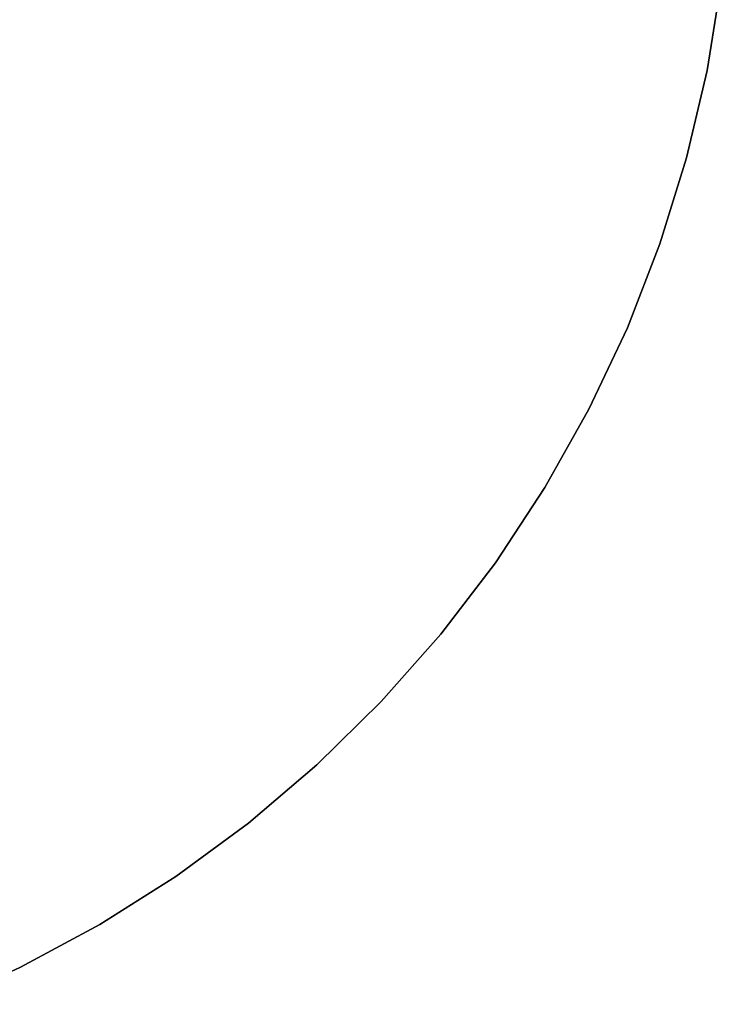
# Model space of a CAD drawing. Extents: x 0.1 to 12.1, y -6 to 6.
# Tile 12 of 181: x 8.7 to 12, y -5.6 to -0.9. Entities that reach past the tile are written whole.
import ezdxf

# ---------------------------------------------------------------- set-up
doc = ezdxf.new("R2010")
doc.units = 0
doc.header["$LTSCALE"] = 2.54
doc.layers.get('0').update_dxf_attribs({"linetype": 'CONTINUOUS'})

# ---------------------------------------------------------------- blocks, each defined once
blk = doc.blocks.new('DROPS_COLOR_C_STL')
at = {"color": 0}
for p, q in [((12.0192, -0.7394, 12.1046), (11.9522, -1.1576, 12.1046)), ((11.9522, -1.1576, 11.3046), (12.0192, -0.7394, 11.3046)), ((12.0192, -0.7394, 12.1046), (11.9522, -1.1576, 12.1046)), ((11.9522, -1.1576, 11.3046), (12.0192, -0.7394, 11.3046)), ((11.9522, -1.1576, 12.1046), (11.8559, -1.57, 12.1046)), ((11.8559, -1.57, 11.3046), (11.9522, -1.1576, 11.3046)), ((11.9522, -1.1576, 12.1046), (11.8559, -1.57, 12.1046)), ((11.8559, -1.57, 11.3046), (11.9522, -1.1576, 11.3046)), ((11.9522, -1.1576, 12.1046), (11.9522, -1.1576, 11.3046)), ((11.9522, -1.1576, 12.1046), (11.9522, -1.1576, 11.3046)), ((11.8559, -1.57, 12.1046), (11.7307, -1.9745, 12.1046)), ((11.7307, -1.9745, 11.3046), (11.8559, -1.57, 11.3046)), ((11.8559, -1.57, 12.1046), (11.7307, -1.9745, 12.1046)), ((11.7307, -1.9745, 11.3046), (11.8559, -1.57, 11.3046)), ((11.8559, -1.57, 12.1046), (11.8559, -1.57, 11.3046)), ((11.8559, -1.57, 12.1046), (11.8559, -1.57, 11.3046)), ((11.7307, -1.9745, 12.1046), (11.5773, -2.3693, 12.1046)), ((11.5773, -2.3693, 11.3046), (11.7307, -1.9745, 11.3046)), ((11.7307, -1.9745, 12.1046), (11.5773, -2.3693, 12.1046)), ((11.5773, -2.3693, 11.3046), (11.7307, -1.9745, 11.3046)), ((11.7307, -1.9745, 12.1046), (11.7307, -1.9745, 11.3046)), ((11.7307, -1.9745, 12.1046), (11.7307, -1.9745, 11.3046)), ((11.5773, -2.3693, 12.1046), (11.3964, -2.7522, 12.1046)), ((11.3964, -2.7522, 11.3046), (11.5773, -2.3693, 11.3046)), ((11.5773, -2.3693, 12.1046), (11.3964, -2.7522, 12.1046)), ((11.3964, -2.7522, 11.3046), (11.5773, -2.3693, 11.3046)), ((11.5773, -2.3693, 12.1046), (11.5773, -2.3693, 11.3046)), ((11.5773, -2.3693, 12.1046), (11.5773, -2.3693, 11.3046)), ((11.3964, -2.7522, 12.1046), (11.189, -3.1214, 12.1046)), ((11.189, -3.1214, 11.3046), (11.3964, -2.7522, 11.3046)), ((11.3964, -2.7522, 12.1046), (11.189, -3.1214, 12.1046)), ((11.189, -3.1214, 11.3046), (11.3964, -2.7522, 11.3046)), ((11.3964, -2.7522, 12.1046), (11.3964, -2.7522, 11.3046)), ((11.3964, -2.7522, 12.1046), (11.3964, -2.7522, 11.3046)), ((11.189, -3.1214, 12.1046), (10.9561, -3.4751, 12.1046)), ((10.9561, -3.4751, 11.3046), (11.189, -3.1214, 11.3046)), ((11.189, -3.1214, 12.1046), (10.9561, -3.4751, 12.1046)), ((10.9561, -3.4751, 11.3046), (11.189, -3.1214, 11.3046)), ((11.189, -3.1214, 12.1046), (11.189, -3.1214, 11.3046)), ((11.189, -3.1214, 12.1046), (11.189, -3.1214, 11.3046)), ((10.9561, -3.4751, 12.1046), (10.6988, -3.8115, 12.1046)), ((10.6988, -3.8115, 11.3046), (10.9561, -3.4751, 11.3046)), ((10.9561, -3.4751, 12.1046), (10.6988, -3.8115, 12.1046)), ((10.6988, -3.8115, 11.3046), (10.9561, -3.4751, 11.3046)), ((10.9561, -3.4751, 12.1046), (10.9561, -3.4751, 11.3046)), ((10.9561, -3.4751, 12.1046), (10.9561, -3.4751, 11.3046)), ((10.6988, -3.8115, 12.1046), (10.4184, -4.1288, 12.1046)), ((10.4184, -4.1288, 11.3046), (10.6988, -3.8115, 11.3046)), ((10.6988, -3.8115, 12.1046), (10.4184, -4.1288, 12.1046)), ((10.4184, -4.1288, 11.3046), (10.6988, -3.8115, 11.3046)), ((10.6988, -3.8115, 12.1046), (10.6988, -3.8115, 11.3046)), ((10.6988, -3.8115, 12.1046), (10.6988, -3.8115, 11.3046)), ((10.4184, -4.1288, 12.1046), (10.1163, -4.4257, 12.1046)), ((10.1163, -4.4257, 11.3046), (10.4184, -4.1288, 11.3046)), ((10.4184, -4.1288, 12.1046), (10.1163, -4.4257, 12.1046)), ((10.1163, -4.4257, 11.3046), (10.4184, -4.1288, 11.3046)), ((10.4184, -4.1288, 12.1046), (10.4184, -4.1288, 11.3046)), ((10.4184, -4.1288, 12.1046), (10.4184, -4.1288, 11.3046)), ((10.1163, -4.4257, 12.1046), (9.794, -4.7004, 12.1046)), ((9.794, -4.7004, 11.3046), (10.1163, -4.4257, 11.3046)), ((10.1163, -4.4257, 12.1046), (9.794, -4.7004, 12.1046)), ((9.794, -4.7004, 11.3046), (10.1163, -4.4257, 11.3046)), ((10.1163, -4.4257, 12.1046), (10.1163, -4.4257, 11.3046)), ((10.1163, -4.4257, 12.1046), (10.1163, -4.4257, 11.3046)), ((9.794, -4.7004, 12.1046), (9.4532, -4.9517, 12.1046)), ((9.4532, -4.9517, 11.3046), (9.794, -4.7004, 11.3046)), ((9.794, -4.7004, 12.1046), (9.4532, -4.9517, 12.1046)), ((9.4532, -4.9517, 11.3046), (9.794, -4.7004, 11.3046)), ((9.794, -4.7004, 12.1046), (9.794, -4.7004, 11.3046)), ((9.794, -4.7004, 12.1046), (9.794, -4.7004, 11.3046)), ((9.4532, -4.9517, 12.1046), (9.0954, -5.1784, 12.1046)), ((9.0954, -5.1784, 11.3046), (9.4532, -4.9517, 11.3046)), ((9.4532, -4.9517, 12.1046), (9.0954, -5.1784, 12.1046)), ((9.0954, -5.1784, 11.3046), (9.4532, -4.9517, 11.3046)), ((9.4532, -4.9517, 12.1046), (9.4532, -4.9517, 11.3046)), ((9.4532, -4.9517, 12.1046), (9.4532, -4.9517, 11.3046)), ((9.0954, -5.1784, 12.1046), (8.7226, -5.3793, 12.1046)), ((8.7226, -5.3793, 11.3046), (9.0954, -5.1784, 11.3046)), ((9.0954, -5.1784, 12.1046), (8.7226, -5.3793, 12.1046)), ((8.7226, -5.3793, 11.3046), (9.0954, -5.1784, 11.3046)), ((9.0954, -5.1784, 12.1046), (9.0954, -5.1784, 11.3046)), ((9.0954, -5.1784, 12.1046), (9.0954, -5.1784, 11.3046)), ((8.7226, -5.3793, 12.1046), (8.3365, -5.5534, 12.1046)), ((8.3365, -5.5534, 11.3046), (8.7226, -5.3793, 11.3046)), ((8.7226, -5.3793, 12.1046), (8.3365, -5.5534, 12.1046)), ((8.3365, -5.5534, 11.3046), (8.7226, -5.3793, 11.3046)), ((8.7226, -5.3793, 12.1046), (8.7226, -5.3793, 11.3046)), ((8.7226, -5.3793, 12.1046), (8.7226, -5.3793, 11.3046))]:
    blk.add_line(p, q, dxfattribs=at)

msp = doc.modelspace()

# ---------------------------------------------------------------- block references
at = {"color": 0}
msp.add_blockref('DROPS_COLOR_C_STL', (0, 0), dxfattribs=at)

doc.saveas('drawing.dxf')
